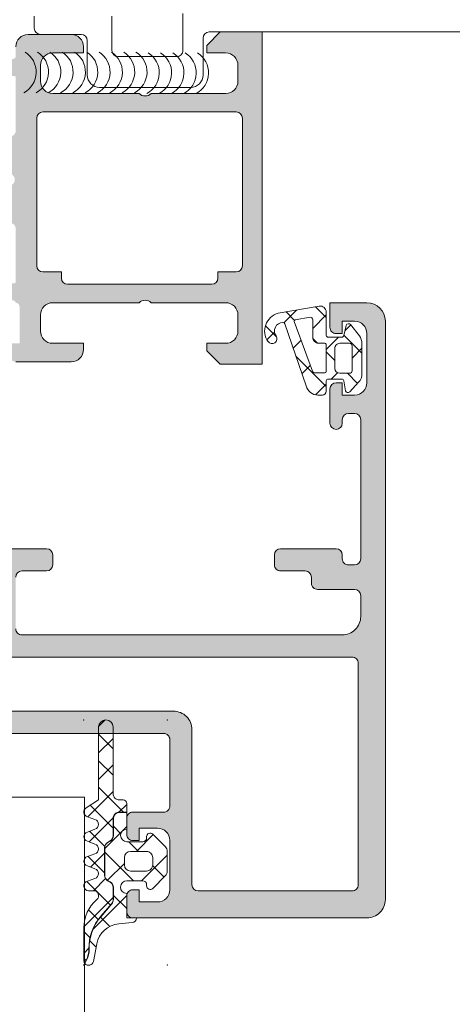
# Model space of a CAD drawing. Header units: millimetres. Extents: x 144573 to 336993, y 74252 to 247042.
# Tile 91 of 256: x 146789 to 146824, y 190583 to 190663. Entities that reach past the tile are written whole.
import ezdxf

# ---------------------------------------------------------------- set-up
doc = ezdxf.new("R2010")
doc.units = ezdxf.units.MM
doc.layers.add('FASÁDA DETAILNÍ', color=255, linetype='Continuous', lineweight=0)

msp = doc.modelspace()

# ---------------------------------------------------------------- hatches: boundary and pattern name
at = {"layer": 'FASÁDA DETAILNÍ'}
h = msp.add_hatch(color=256, dxfattribs=at)
edge = h.paths.add_edge_path()
edge.add_arc((146788.5419464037, 190658.069042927), 0.1199999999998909, 0, 90.00000000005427)
edge.add_line((146788.5419464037, 190658.189042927), (146785.7819484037, 190658.189042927))
edge.add_arc((146785.7819484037, 190658.489042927), 0.2999999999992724, 179.9999999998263, 269.9999999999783, ccw=False)
edge.add_line((146785.4819484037, 190658.489042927), (146785.4819484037, 190659.4690172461))
edge.add_arc((146785.7819484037, 190659.4690172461), 0.3000000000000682, 90.00000000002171, 180.0000000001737, ccw=False)
edge.add_line((146785.7819484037, 190659.7690172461), (146787.6619594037, 190659.7690172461))
edge.add_arc((146787.9295027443, 190659.8478843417), 0.2789255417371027, 196.4245945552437, 271.1628700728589)
edge.add_line((146787.9351634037, 190659.5690162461), (146788.3887574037, 190659.5690162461))
edge.add_arc((146788.3944258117, 190659.8478536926), 0.2788950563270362, 268.8354106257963, 343.5801235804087)
edge.add_line((146788.6619464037, 190659.7690172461), (146788.6619464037, 190660.5691919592))
edge.add_arc((146789.6619464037, 190660.5691919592), 0.9999999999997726, 90.00000000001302, 180, ccw=False)
edge.add_line((146789.6619464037, 190661.5691919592), (146793.1619537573, 190661.5691919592))
edge.add_arc((146793.1619339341, 190660.569172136), 1.000019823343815, 0.0011357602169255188, 89.99886423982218, ccw=False)
edge.add_line((146794.1619537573, 190660.5691919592), (146794.1619537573, 190660.0691919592))
edge.add_line((146794.1619537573, 190660.0691919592), (146791.6619537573, 190660.0691919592))
edge.add_arc((146791.6619991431, 190659.0691465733), 1.0000453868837, 90.00260029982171, 179.9973997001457)
edge.add_line((146790.6619537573, 190659.0691919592), (146790.6619537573, 190657.7691736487))
edge.add_arc((146791.6620062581, 190657.7692261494), 1.000052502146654, 180.003007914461, 269.9969920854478)
edge.add_line((146791.6619537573, 190656.7691736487), (146798.6619537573, 190656.7691736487))
edge.add_arc((146799.1619537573, 190657.2942954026), 0.7250881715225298, 226.4038161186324, 313.5961838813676)
edge.add_line((146799.6619537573, 190656.7691736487), (146805.696041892, 190656.7691736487))
edge.add_arc((146805.6959893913, 190657.7692261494), 1.000052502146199, 270.0030079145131, 359.9969920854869)
edge.add_line((146806.696041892, 190657.7691736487), (146806.696041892, 190659.0691919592))
edge.add_arc((146805.6959965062, 190659.0691465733), 1.000045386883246, 0.002600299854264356, 89.9973997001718)
edge.add_line((146805.696041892, 190660.0691919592), (146804.1619537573, 190660.0691919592))
edge.add_line((146804.1619537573, 190660.0691919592), (146804.1619537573, 190660.6691980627))
edge.add_line((146804.1619537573, 190660.6691980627), (146805.2619598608, 190661.7691736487))
edge.add_line((146805.2619598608, 190661.7691736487), (146808.6619537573, 190661.7691736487))
edge.add_line((146808.6619537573, 190661.7691736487), (146808.6619537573, 190634.7692728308))
edge.add_line((146808.6619537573, 190634.7692728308), (146805.2619598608, 190634.7692728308))
edge.add_line((146805.2619598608, 190634.7692728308), (146804.1619537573, 190635.8692484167))
edge.add_line((146804.1619537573, 190635.8692484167), (146804.1619537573, 190636.4692545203))
edge.add_line((146804.1619537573, 190636.4692545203), (146805.696041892, 190636.4692545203))
edge.add_arc((146805.6959965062, 190637.4692999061), 1.000045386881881, 270.0026002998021, 359.9973997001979)
edge.add_line((146806.696041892, 190637.4692545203), (146806.696041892, 190638.7692728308))
edge.add_arc((146805.6959893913, 190638.76922033), 1.000052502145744, 0.003007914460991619, 89.99699208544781)
edge.add_line((146805.696041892, 190639.7692728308), (146799.6619537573, 190639.7692728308))
edge.add_arc((146799.1619537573, 190639.2441510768), 0.7250881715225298, 46.40381611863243, 133.5961838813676)
edge.add_line((146798.6619537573, 190639.7692728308), (146791.6619537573, 190639.7692728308))
edge.add_arc((146791.6620062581, 190638.76922033), 1.000052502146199, 90.00300791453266, 179.9969920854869)
edge.add_line((146790.6619537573, 190638.7692728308), (146790.6619537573, 190637.4692545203))
edge.add_arc((146791.6619991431, 190637.4692999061), 1.000045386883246, 180.0026002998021, 269.9973997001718)
edge.add_line((146791.6619537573, 190636.4692545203), (146794.1619537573, 190636.4692545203))
edge.add_line((146794.1619537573, 190636.4692545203), (146794.1619537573, 190635.9692545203))
edge.add_arc((146793.1619339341, 190635.9692743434), 1.000019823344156, 270.00113576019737, 359.99886423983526, ccw=False)
edge.add_line((146793.1619537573, 190634.9692545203), (146788.6619537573, 190634.9692545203))
edge.add_arc((146788.6619434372, 190635.4692442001), 0.4999896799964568, 179.9988173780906, 270.0011826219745, ccw=False)
edge.add_line((146788.1619537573, 190635.4692545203), (146788.1619537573, 190636.4692545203))
edge.add_line((146788.1619537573, 190636.4692545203), (146788.961956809, 190636.4692545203))
edge.add_line((146788.961956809, 190636.4692545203), (146788.961956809, 190639.469269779))
edge.add_arc((146788.6619490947, 190639.46927247), 0.3000077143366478, 359.9994860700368, 450.0005139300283)
edge.add_arc((146788.3944258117, 190639.6904437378), 0.2788950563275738, 16.41987641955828, 91.16458937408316)
edge.add_line((146788.3887574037, 190639.9692811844), (146787.9351634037, 190639.9692811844))
edge.add_arc((146787.9295027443, 190639.6904130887), 0.2789255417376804, 88.83712992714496, 163.5754054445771)
edge.add_line((146787.6619594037, 190639.7692801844), (146785.7819484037, 190639.7692801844))
edge.add_arc((146785.7819484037, 190640.0692801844), 0.3000000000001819, 180, 269.9999999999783, ccw=False)
edge.add_line((146785.4819484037, 190640.0692801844), (146785.4819484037, 190641.0492545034))
edge.add_arc((146785.7819484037, 190641.0492545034), 0.3000000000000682, 90.00000000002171, 180.0000000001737, ccw=False)
edge.add_line((146785.7819484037, 190641.3492545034), (146788.5419464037, 190641.3492545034))
edge.add_arc((146788.5419464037, 190641.4692545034), 0.1199999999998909, 269.9999999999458, 360)
edge.add_line((146788.6619464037, 190641.4692545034), (146788.6619464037, 190645.7692801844))
edge.add_arc((146788.1619464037, 190645.7692801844), 0.4999999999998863, 0, 89.99999999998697)
edge.add_line((146788.1619464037, 190646.2692801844), (146787.4619464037, 190646.2692801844))
edge.add_line((146787.4619464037, 190646.2692801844), (146785.0691260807, 190644.8877847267))
edge.add_arc((146785.0000661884, 190645.007399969), 0.1381197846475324, 172.2975625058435, 300.00000000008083, ccw=False)
edge.add_arc((146789.8414174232, 190644.559781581), 4.999999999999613, 108.70940074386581, 174.6507719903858, ccw=False)
edge.add_arc((146788.0771912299, 190649.7691487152), 0.5000000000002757, 288.7094007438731, 431.2905992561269)
edge.add_arc((146789.8414174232, 190654.9785158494), 4.99999999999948, 185.3492280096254, 251.2905992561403, ccw=False)
edge.add_arc((146785.0000661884, 190654.5308974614), 0.1381197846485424, 59.9999999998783, 187.7024374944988, ccw=False)
edge.add_line((146785.0691260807, 190654.6505127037), (146787.4619464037, 190653.2690172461))
edge.add_line((146787.4619464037, 190653.2690172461), (146788.1619464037, 190653.2690172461))
edge.add_arc((146788.1619464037, 190653.7690172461), 0.5, 270.0000000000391, 360.0000000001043)
edge.add_line((146788.6619464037, 190653.7690172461), (146788.6619464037, 190658.069042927))
edge = h.paths.add_edge_path(flags=16)
edge.add_arc((146806.5619476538, 190642.7692652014), 0.5, 270, 360)
edge.add_line((146807.0619476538, 190642.7692652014), (146807.0619476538, 190654.7691736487))
edge.add_arc((146806.5619476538, 190654.7691736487), 0.5, 0, 90)
edge.add_line((146806.5619476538, 190655.2691736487), (146790.8619659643, 190655.2691736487))
edge.add_arc((146790.8619659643, 190654.7691736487), 0.5, 90, 180)
edge.add_line((146790.3619659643, 190654.7691736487), (146790.3619659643, 190642.7692652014))
edge.add_arc((146790.8619659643, 190642.7692652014), 0.5, 180, 270)
edge.add_line((146790.8619659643, 190642.2692652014), (146792.3619659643, 190642.2692652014))
edge.add_line((146792.3619659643, 190642.2692652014), (146792.3619659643, 190641.7692652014))
edge.add_arc((146792.8619659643, 190641.7692652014), 0.5, 180, 270)
edge.add_line((146792.8619659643, 190641.2692652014), (146804.5619476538, 190641.2692652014))
edge.add_arc((146804.5619476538, 190641.7692652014), 0.5, 270, 360)
edge.add_line((146805.0619476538, 190641.7692652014), (146805.0619476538, 190642.2692652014))
edge.add_line((146805.0619476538, 190642.2692652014), (146806.5619476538, 190642.2692652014))
h = msp.add_hatch(color=256, dxfattribs=at)
edge = h.paths.add_edge_path(flags=16)
edge.add_ellipse((146815.9619397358, 190610.4692248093), major_axis=(-0.4999740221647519, 0), ratio=1, start_angle=179.9970229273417, end_angle=270.0029770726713, ccw=False)
edge.add_line((146816.4619137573, 190610.4691988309), (146816.4619137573, 190592.4691988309))
edge.add_ellipse((146815.9619397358, 190592.4691728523), major_axis=(-0.4999740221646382, 0), ratio=1, start_angle=89.99702292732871, end_angle=180.0029770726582, ccw=False)
edge.add_line((146815.9619137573, 190591.9691988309), (146803.4619137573, 190591.9691988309))
edge.add_ellipse((146803.4619355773, 190592.4692206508), major_axis=(-0.5000218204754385, 0), ratio=1, start_angle=0.0025002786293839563, end_angle=89.99749972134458, ccw=False)
edge.add_line((146802.9619137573, 190592.4691988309), (146802.9619137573, 190605.0722498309))
edge.add_ellipse((146801.4619148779, 190605.0722509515), major_axis=(-1.499998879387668, 0), ratio=1, start_angle=179.9999571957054, end_angle=270.0000428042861)
edge.add_line((146801.4619137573, 190606.5722498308), (146788.4619257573, 190606.5722498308))
edge.add_ellipse((146788.4619253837, 190607.0722494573), major_axis=(-0.49999962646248, 0), ratio=1, start_angle=-4.280429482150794e-05, end_angle=90.00004280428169, ccw=False)
edge.add_line((146787.9619257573, 190607.0722498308), (146787.9619257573, 190610.4691988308))
edge.add_ellipse((146788.4619253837, 190610.4691992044), major_axis=(-0.4999996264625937, 0), ratio=1, start_angle=-90.00004280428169, end_angle=4.28042947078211e-05, ccw=False)
edge.add_line((146788.4619257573, 190610.9691988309), (146815.9619137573, 190610.9691988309))
edge = h.paths.add_edge_path()
edge.add_line((146817.1619257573, 190639.7691938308), (146814.1619257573, 190639.7691938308))
edge.add_line((146814.1619257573, 190639.7691938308), (146814.1619257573, 190637.7691938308))
edge.add_arc((146814.6618997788, 190637.7691678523), 0.4999740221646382, 179.9970229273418, 270.0029770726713)
edge.add_line((146814.6619257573, 190637.2691938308), (146815.1619257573, 190637.2691938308))
edge.add_line((146815.1619257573, 190637.2691938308), (146815.1619257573, 190638.2691938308))
edge.add_line((146815.1619257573, 190638.2691938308), (146816.1619257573, 190638.2691938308))
edge.add_arc((146816.1618616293, 190637.2691297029), 1.000064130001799, 0.003674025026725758, 89.99632597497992, ccw=False)
edge.add_line((146817.1619257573, 190637.2691938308), (146817.1619257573, 190633.2691938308))
edge.add_arc((146816.1618957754, 190633.2692238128), 1.000029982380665, 270.00171778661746, 359.9982822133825, ccw=False)
edge.add_line((146816.1619257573, 190632.2691938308), (146815.1619257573, 190632.2691938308))
edge.add_line((146815.1619257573, 190632.2691938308), (146815.1619257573, 190633.2691938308))
edge.add_line((146815.1619257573, 190633.2691938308), (146814.6619257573, 190633.2691938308))
edge.add_arc((146814.6619313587, 190632.7691882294), 0.5000056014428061, 90.00064186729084, 179.9993581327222)
edge.add_line((146814.1619257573, 190632.7691938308), (146814.1619257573, 190629.9691908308))
edge.add_arc((146814.6619257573, 190629.9691908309), 0.5, 180, 360)
edge.add_line((146815.1619257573, 190629.9691908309), (146815.1619257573, 190630.2691938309))
edge.add_arc((146815.6619364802, 190630.2691831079), 0.5000107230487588, 90.00122873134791, 179.9987712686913, ccw=False)
edge.add_line((146815.6619257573, 190630.7691938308), (146816.1619257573, 190630.7691938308))
edge.add_arc((146816.1618578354, 190630.269125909), 0.500067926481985, 0.007782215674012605, 89.9922177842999, ccw=False)
edge.add_line((146816.6619257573, 190630.2691938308), (146816.6619257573, 190618.9691988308))
edge.add_arc((146816.1619039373, 190618.9692206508), 0.5000218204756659, 270.0025002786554, 359.9974997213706, ccw=False)
edge.add_line((146816.1619257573, 190618.4691988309), (146815.6619257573, 190618.4691988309))
edge.add_arc((146815.6618630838, 190618.9691361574), 0.4999373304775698, 179.992817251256, 270.00718274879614, ccw=False)
edge.add_line((146815.1619257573, 190618.9691988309), (146815.1619257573, 190619.2692018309))
edge.add_arc((146814.6618629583, 190619.2691390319), 0.5000628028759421, 0.00719532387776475, 89.9928046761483)
edge.add_line((146814.6619257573, 190619.7692018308), (146810.1619257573, 190619.7692018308))
edge.add_arc((146810.1619313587, 190619.2691962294), 0.5000056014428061, 90.00064186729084, 179.9993581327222)
edge.add_line((146809.6619257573, 190619.2692018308), (146809.6619257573, 190618.4691988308))
edge.add_arc((146810.1618997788, 190618.4691728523), 0.4999740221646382, 179.9970229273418, 270.0029770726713)
edge.add_line((146810.1619257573, 190617.9691988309), (146812.1619257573, 190617.9691988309))
edge.add_arc((146812.1618578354, 190617.469130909), 0.500067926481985, 0.007782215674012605, 89.9922177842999, ccw=False)
edge.add_line((146812.6619257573, 190617.4691988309), (146812.6619257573, 190616.9691988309))
edge.add_arc((146813.1618630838, 190616.9691361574), 0.499937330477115, 179.992817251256, 270.0071827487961)
edge.add_line((146813.1619257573, 190616.4691988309), (146816.1619257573, 190616.4691988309))
edge.add_arc((146816.1618706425, 190615.9691437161), 0.500055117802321, 0.006314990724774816, 89.99368500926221, ccw=False)
edge.add_line((146816.6619257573, 190615.9691988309), (146816.6619257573, 190614.2692018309))
edge.add_arc((146815.161957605, 190614.2691699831), 1.499968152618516, -90.0012165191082, 0.0012165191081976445, ccw=False)
edge.add_line((146815.1619257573, 190612.7692018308), (146789.1619257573, 190612.7692018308))
edge.add_arc((146789.1619048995, 190613.2691809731), 0.4999791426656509, 179.9976097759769, 270.0023902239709, ccw=False)
edge.add_line((146788.6619257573, 190613.2692018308), (146788.6619257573, 190617.4691988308))
edge.add_arc((146789.1619313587, 190617.4691932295), 0.5000056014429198, 90.00064186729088, 179.9993581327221, ccw=False)
edge.add_line((146789.1619257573, 190617.9691988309), (146791.1619257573, 190617.9691988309))
edge.add_arc((146791.1619039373, 190618.4692206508), 0.5000218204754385, 270.0025002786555, 359.9974997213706)
edge.add_line((146791.6619257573, 190618.4691988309), (146791.6619257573, 190619.2692018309))
edge.add_arc((146791.1618732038, 190619.2691492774), 0.5000525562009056, 0.006021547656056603, 89.99397845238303)
edge.add_line((146791.1619257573, 190619.7692018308), (146786.1619247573, 190619.7692018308))
edge.add_line((146786.1619247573, 190619.7692018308), (146785.4040357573, 190619.5518808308))
edge.add_arc((146785.3213444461, 190619.8402592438), 0.2999999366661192, 217.904814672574, 286.00002422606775, ccw=False)
edge.add_arc((146784.8479245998, 190619.4716486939), 0.3000001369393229, 37.90471808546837, 89.9999699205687)
edge.add_line((146784.8479247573, 190619.7716488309), (146782.7837777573, 190619.7716468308))
edge.add_arc((146782.7837772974, 190619.3716474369), 0.3999993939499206, 89.99993412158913, 201.9737695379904)
edge.add_line((146782.4128357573, 190619.2219748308), (146783.2291967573, 190617.1987458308))
edge.add_arc((146783.4146670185, 190617.2735824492), 0.1999993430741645, 201.9739078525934, 294.1410923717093)
edge.add_line((146783.4964637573, 190617.0910748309), (146785.8801487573, 190618.1593948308))
edge.add_arc((146785.9619454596, 190617.976886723), 0.1999997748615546, -0.8199006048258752, 114.14102546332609, ccw=False)
edge.add_line((146786.1619247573, 190617.9740248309), (146786.1619257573, 190606.6699448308))
edge.add_arc((146785.9705112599, 190606.6615131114), 0.1916001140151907, -91.0444500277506, 2.522221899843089, ccw=False)
edge.add_line((146785.9670187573, 190606.4699448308), (146785.5464347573, 190606.4699448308))
edge.add_line((146785.5464347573, 190606.4699448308), (146783.0808227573, 190607.9016798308))
edge.add_arc((146782.9300110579, 190607.6423428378), 0.2999997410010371, 59.82080388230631, 164.0000282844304)
edge.add_line((146782.6416327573, 190607.7250338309), (146782.2137617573, 190606.2328728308))
edge.add_line((146782.2137617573, 190606.2328728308), (146781.7153497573, 190605.3695978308))
edge.add_arc((146782.0617599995, 190605.1695978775), 0.4000000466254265, 150.000011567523, 269.9999652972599)
edge.add_line((146782.0617597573, 190604.7695978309), (146786.1696907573, 190604.7699448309))
edge.add_line((146786.1696907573, 190604.7699448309), (146800.6617477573, 190604.7722498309))
edge.add_arc((146800.6619258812, 190604.2722499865), 0.4999998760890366, -1.7834931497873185e-05, 90.02041150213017, ccw=False)
edge.add_line((146801.1619257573, 190604.2722498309), (146801.1619257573, 190598.8692078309))
edge.add_arc((146800.6619261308, 190598.8692074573), 0.4999996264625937, -90.00004280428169, 4.28042947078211e-05, ccw=False)
edge.add_line((146800.6619257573, 190598.3692078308), (146798.1619257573, 190598.3692078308))
edge.add_arc((146798.1619253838, 190597.8692082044), 0.49999962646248, 89.99995719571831, 180.0000428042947)
edge.add_line((146797.6619257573, 190597.8692078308), (146797.6619257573, 190596.5692048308))
edge.add_arc((146798.1619048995, 190596.5691839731), 0.4999791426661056, 179.997609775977, 270.0023902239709)
edge.add_line((146798.1619257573, 190596.0692048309), (146798.6619257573, 190596.0692048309))
edge.add_line((146798.6619257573, 190596.0692048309), (146798.6619257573, 190597.0692048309))
edge.add_line((146798.6619257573, 190597.0692048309), (146800.1619257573, 190597.0692048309))
edge.add_arc((146800.1618940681, 190596.0691731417), 1.000031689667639, 0.001815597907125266, 89.99818440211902, ccw=False)
edge.add_line((146801.1619257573, 190596.0692048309), (146801.1619257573, 190592.0692048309))
edge.add_arc((146800.1618565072, 190592.0692740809), 1.00006925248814, 270.00396746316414, 359.99603253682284, ccw=False)
edge.add_line((146800.1619257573, 190591.0692048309), (146798.6619257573, 190591.0692048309))
edge.add_line((146798.6619257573, 190591.0692048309), (146798.6619257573, 190592.0692048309))
edge.add_line((146798.6619257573, 190592.0692048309), (146798.1619257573, 190592.0692048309))
edge.add_arc((146798.1618997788, 190591.5692308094), 0.4999740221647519, 89.99702292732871, 180.0029770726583)
edge.add_line((146797.6619257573, 190591.5692048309), (146797.6619257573, 190590.2692018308))
edge.add_arc((146798.1619313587, 190590.2692074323), 0.5000056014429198, 180.0006418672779, 269.9993581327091)
edge.add_line((146798.1619257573, 190589.7692018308), (146817.1619257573, 190589.7692018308))
edge.add_arc((146817.1619550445, 190591.2691725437), 1.499970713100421, 269.99888129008, 360.0011187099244)
edge.add_line((146818.6619257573, 190591.2692018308), (146818.6619257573, 190638.2691938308))
edge.add_arc((146817.1618654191, 190638.2691334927), 1.500060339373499, 0.002304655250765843, 89.99769534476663)
h = msp.add_hatch(dxfattribs=at)
h.set_pattern_fill('ANSI37', color=256, scale=0.625, angle=-1.272221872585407e-14, style=0)
h.set_pattern_definition([(44.99999999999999, (146815.1619537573, 190637.2691738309), (-1.403165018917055, 1.403165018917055), []), (135, (146815.1619537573, 190637.2691738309), (-1.403165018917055, -1.403165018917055), [])])
edge = h.paths.add_edge_path(flags=16)
edge.add_ellipse((146813.2597406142, 190636.9669587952), major_axis=(-0.497789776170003, 0), ratio=1, start_angle=-0.2547220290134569, end_angle=90.19257972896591)
edge.add_line((146813.2614137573, 190636.4691718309), (146813.7619327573, 190636.4691718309))
edge.add_ellipse((146813.7619470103, 190636.3691880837), major_axis=(-0.09998374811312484, 0), ratio=1, start_angle=179.9912593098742, end_angle=270.00816772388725, ccw=False)
edge.add_line((146813.8619307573, 190636.3691728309), (146813.8619347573, 190634.1687428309))
edge.add_ellipse((146813.7619301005, 190634.1687454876), major_axis=(-0.100004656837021, 0), ratio=1, start_angle=90.00152216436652, end_angle=179.998477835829, ccw=False)
edge.add_line((146813.7619327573, 190634.0687408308), (146812.9499907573, 190634.0687408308))
edge.add_ellipse((146812.9499992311, 190634.268747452), major_axis=(-0.2000066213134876, 0), ratio=1, start_angle=15.688615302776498, end_angle=89.99757251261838, ccw=False)
edge.add_line((146812.7574437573, 190634.2146638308), (146811.2701187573, 190638.2328048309))
edge.add_ellipse((146811.3639002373, 190638.2675183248), major_axis=(-0.09999996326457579, 0), ratio=1, start_angle=-79.67771585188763, end_angle=20.31218281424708, ccw=False)
edge.add_line((146811.3459817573, 190638.3658998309), (146812.5554507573, 190638.5861828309))
edge.add_ellipse((146812.5619594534, 190638.3862924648), major_axis=(-0.1999963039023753, 0), ratio=1, start_angle=179.9989589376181, end_angle=271.86496785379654, ccw=False)
edge.add_line((146812.7619557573, 190638.3862888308), (146812.7619557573, 190636.9691718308))
edge = h.paths.add_edge_path(flags=16)
edge.add_ellipse((146815.7619445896, 190636.2691706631), major_axis=(-0.2000001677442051, 0), ratio=1, start_angle=179.9997615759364, end_angle=270.00023842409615, ccw=False)
edge.add_line((146815.9619447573, 190636.2691698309), (146815.9619407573, 190634.2347128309))
edge.add_ellipse((146815.7619454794, 190634.2347081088), major_axis=(-0.19999527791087, 0), ratio=1, start_angle=89.99950663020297, end_angle=180.0013528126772, ccw=False)
edge.add_line((146815.7619437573, 190634.0347128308), (146814.9619337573, 190634.0347128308))
edge.add_ellipse((146814.9619425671, 190634.4347236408), major_axis=(-0.4000108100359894, 0), ratio=1, start_angle=0.001978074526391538, end_angle=89.99873812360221, ccw=False)
edge.add_line((146814.5619317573, 190634.4347098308), (146814.5619317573, 190636.0691728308))
edge.add_ellipse((146814.9619266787, 190636.0691759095), major_axis=(-0.3999949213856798, 0), ratio=1, start_angle=-90.00101395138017, end_angle=0.00044099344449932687, ccw=False)
edge.add_line((146814.9619337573, 190636.4691708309), (146815.7619437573, 190636.4691708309))
edge = h.paths.add_edge_path()
edge.add_arc((146815.6853926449, 190637.8691627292), 0.2000083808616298, 40.00231578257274, 164.9984805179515)
edge.add_line((146815.4922007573, 190637.9209338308), (146815.3016667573, 190637.1174088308))
edge.add_arc((146815.1084731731, 190637.1691852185), 0.200011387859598, 270.0027455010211, 344.9971436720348, ccw=False)
edge.add_line((146815.1084827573, 190636.9691738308), (146814.0119327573, 190636.9691738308))
edge.add_arc((146814.0119224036, 190637.1191614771), 0.1499876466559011, 179.9960448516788, 270.0039551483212, ccw=False)
edge.add_line((146813.8619347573, 190637.1191718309), (146813.8619427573, 190639.0020428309))
edge.add_arc((146813.3619428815, 190639.0020447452), 0.4999998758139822, 359.9997806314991, 459.9335722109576)
edge.add_line((146813.2756897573, 190639.4945488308), (146809.9559637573, 190638.9131598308))
edge.add_arc((146810.3620380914, 190637.4691743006), 1.499996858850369, 105.7069244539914, 215.0875539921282)
edge.add_arc((146809.4619352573, 190636.8368673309), 0.3999981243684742, 215.0880041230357, 395.0880041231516)
edge.add_arc((146810.3432349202, 190637.4713888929), 0.6860034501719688, 90.48435837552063, 216.1411855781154, ccw=False)
edge.add_arc((146810.3570550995, 190638.0082652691), 0.1503878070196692, 19.01615097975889, 97.49607826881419, ccw=False)
edge.add_line((146810.4992357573, 190638.0572668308), (146812.2269177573, 190633.0110408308))
edge.add_arc((146813.1930097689, 190633.2691619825), 0.9999801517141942, 194.958910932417, 270.0005723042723)
edge.add_line((146813.1930197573, 190632.2691818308), (146813.5619247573, 190632.2691698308))
edge.add_arc((146813.5619040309, 190632.569189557), 0.3000197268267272, 270.0039581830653, 359.9968057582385)
edge.add_line((146813.8619237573, 190632.5691728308), (146813.8619237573, 190633.4191878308))
edge.add_arc((146814.0119078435, 190633.4192007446), 0.1499840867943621, 89.99506678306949, 180.0049332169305, ccw=False)
edge.add_line((146814.0119207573, 190633.5691848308), (146815.1084827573, 190633.5691738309))
edge.add_arc((146815.1084736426, 190633.369159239), 0.20001459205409, 15.00237433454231, 89.9973890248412, ccw=False)
edge.add_line((146815.3016707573, 190633.4209348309), (146815.4307647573, 190632.6175628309))
edge.add_arc((146815.6239406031, 190632.6692872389), 0.1999808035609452, 194.9897870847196, 315.0074444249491)
edge.add_line((146815.7653667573, 190632.5278978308), (146816.4918857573, 190633.3037678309))
edge.add_arc((146815.7619441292, 190633.9872782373), 1.000000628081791, 316.8814623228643, 360.0000340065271)
edge.add_line((146816.7619447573, 190633.9872788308), (146816.7619447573, 190636.4659118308))
edge.add_arc((146815.7619418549, 190636.4659107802), 1.000002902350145, 6.019665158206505e-05, 37.82779308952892)
edge.add_line((146816.5518017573, 190637.0792028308), (146815.8386027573, 190637.9977318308))
h = msp.add_hatch(dxfattribs=at)
h.set_pattern_fill('ANSI37', color=256, scale=0.48, angle=90, style=0)
h.set_pattern_definition([(135, (147661.4800355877, 196355.2586091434), (-1.077630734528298, -1.077630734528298), []), (225, (147661.4800355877, 196355.2586091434), (1.077630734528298, -1.077630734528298), [])])
edge = h.paths.add_edge_path()
edge.add_line((146795.0785372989, 190596.9833602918), (146794.4714797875, 190596.7561013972))
edge.add_arc((146794.5719549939, 190596.3792652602), 0.3900009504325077, 104.9293687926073, 255.070631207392)
edge.add_line((146794.4714797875, 190596.002429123), (146795.0785372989, 190595.7751702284))
edge.add_arc((146794.971953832, 190595.3792652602), 0.4100009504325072, 285.0676336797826, 434.9323663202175, ccw=False)
edge.add_line((146795.0785372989, 190594.9833602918), (146794.4714797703, 190594.7561013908))
edge.add_arc((146794.5719534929, 190594.3792652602), 0.390000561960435, 104.9291583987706, 255.0708416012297)
edge.add_line((146794.4714797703, 190594.0024291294), (146795.078537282, 190593.7751702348))
edge.add_arc((146794.971955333, 190593.3792652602), 0.4100005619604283, 285.06742474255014, 434.9325713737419, ccw=False)
edge.add_line((146795.0785372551, 190592.9833602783), (146794.471479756, 190592.7561052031))
edge.add_arc((146794.5719669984, 190592.3792225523), 0.3900489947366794, 104.9293168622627, 269.9999999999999)
edge.add_line((146794.5719669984, 190591.9891735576), (146794.971956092, 190591.9891735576))
edge.add_arc((146794.971956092, 190591.579172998), 0.4100005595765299, 310.3199356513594, 449.99999999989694, ccw=False)
edge.add_arc((146797.171925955, 190588.9868867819), 2.989972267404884, 130.3199378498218, 180.0013304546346)
edge.add_line((146794.1819536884, 190588.9868173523), (146794.1819540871, 190586.3150257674))
edge.add_arc((146794.5719540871, 190586.3144681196), 0.3900003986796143, 179.9180747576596, 215.6405699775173)
edge.add_line((146794.2550052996, 190586.0872154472), (146794.3846570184, 190586.345506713))
edge.add_arc((146792.606142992, 190587.2382484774), 1.990000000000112, 333.345208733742, 360.6188691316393)
edge.add_arc((146798.6095255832, 190587.3030953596), 4.013732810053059, 139.3588191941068, 180.618869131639, ccw=False)
edge.add_line((146795.5638915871, 190589.9173188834), (146796.4447584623, 190590.9435502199))
edge.add_arc((146796.0760305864, 190591.260048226), 0.4859333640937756, 319.3588191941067, 359.9999999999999)
edge.add_line((146796.5619639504, 190591.260048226), (146796.5619639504, 190592.2576456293))
edge.add_arc((146796.0719639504, 190592.2576456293), 0.4900000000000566, 360.0000000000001, 420.0000000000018)
edge.add_line((146796.3169639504, 190592.6819980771), (146796.1169639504, 190592.797468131))
edge.add_arc((146796.3719639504, 190593.2391410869), 0.5099999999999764, 179.9999999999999, 240.00000000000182, ccw=False)
edge.add_line((146795.8619639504, 190593.2391410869), (146795.8619639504, 190595.4761509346))
edge.add_arc((146796.3719639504, 190595.4761509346), 0.5100000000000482, 120.00000000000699, 179.9999999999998, ccw=False)
edge.add_line((146796.1169639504, 190595.9178238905), (146796.3169639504, 190596.0332939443))
edge.add_arc((146796.0719639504, 190596.4576463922), 0.4899999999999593, 300.000000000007, 359.9999999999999)
edge.add_line((146796.5619639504, 190596.4576463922), (146796.5619639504, 190597.8576441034))
edge.add_arc((146797.0719639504, 190597.8576441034), 0.509999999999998, 89.99999999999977, 180, ccw=False)
edge.add_line((146797.0719639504, 190598.3676441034), (146797.6619642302, 190598.3676441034))
edge.add_line((146797.6619642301, 190598.3676441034), (146797.6619632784, 190599.079265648))
edge.add_arc((146797.3719632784, 190599.0792652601), 0.2900000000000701, 360.0000766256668, 450.0000000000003)
edge.add_line((146797.3719632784, 190599.3692652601), (146797.0719781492, 190599.3692652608))
edge.add_arc((146797.0717966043, 190599.8790872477), 0.5098220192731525, 179.975713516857, 270.02040272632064, ccw=False)
edge.add_line((146796.5619746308, 190599.8793033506), (146796.5619441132, 190605.2792663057))
edge.add_arc((146795.9719456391, 190605.2792629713), 0.5899984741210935, 360.0003238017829, 540.0000000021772)
edge.add_line((146795.381947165, 190605.2792629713), (146795.381947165, 190599.3738547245))
edge.add_line((146795.381947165, 190599.3738547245), (146794.3771928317, 190598.717151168))
edge.add_arc((146794.5719534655, 190598.3792634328), 0.3899997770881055, 119.9594211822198, 255.0702409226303)
edge.add_line((146794.4714759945, 190598.0024291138), (146795.0785372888, 190597.7751702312))
edge.add_arc((146794.971953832, 190597.3792652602), 0.4100009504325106, 285.0676336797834, 434.93236777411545, ccw=False)
h = msp.add_hatch(dxfattribs=at)
h.set_pattern_fill('ANSI37', color=256, scale=0.625, angle=90, style=0)
h.set_pattern_definition([(135, (147661.4800355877, 196355.2586091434), (-1.403165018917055, -1.403165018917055), []), (225, (147661.4800355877, 196355.2586091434), (1.403165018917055, -1.403165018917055), [])])
edge = h.paths.add_edge_path()
edge.add_arc((146799.5719471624, 190596.3791257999), 0.2900050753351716, 404.9975633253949, 539.9994892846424)
edge.add_line((146799.2819420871, 190596.379128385), (146799.2819420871, 190596.2791341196))
edge.add_arc((146798.9719420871, 190596.2791341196), 0.3099999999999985, 269.9999999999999, 360.0000000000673, ccw=False)
edge.add_line((146798.9719420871, 190595.9691341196), (146797.6719660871, 190595.9691341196))
edge.add_arc((146797.6719660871, 190596.4791341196), 0.5100000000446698, 91.12352014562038, 270.00000000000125, ccw=False)
edge.add_line((146797.6619660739, 190596.9890360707), (146797.6619642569, 190598.3476441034))
edge.add_line((146797.6619642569, 190598.3476441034), (146797.0719639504, 190598.3476441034))
edge.add_arc((146797.0719639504, 190597.8576441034), 0.4900000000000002, 90.00000000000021, 180)
edge.add_line((146796.5819639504, 190597.8576441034), (146796.5819639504, 190596.4576463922))
edge.add_arc((146796.0719639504, 190596.4576463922), 0.5099999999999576, 300.00000000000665, 360.0000000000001, ccw=False)
edge.add_line((146796.3269639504, 190596.0159734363), (146796.1269639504, 190595.9005033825))
edge.add_arc((146796.3719639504, 190595.4761509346), 0.4900000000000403, 120.0000000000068, 180.0000000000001)
edge.add_line((146795.8819639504, 190595.4761509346), (146795.8819639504, 190593.2391410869))
edge.add_arc((146796.3719639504, 190593.2391410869), 0.4899999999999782, 180.0000000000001, 240.0000000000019)
edge.add_line((146796.1269639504, 190592.8147886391), (146796.3269639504, 190592.6993185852))
edge.add_arc((146796.0719639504, 190592.2576456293), 0.5100000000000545, 359.99999999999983, 420.00000000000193, ccw=False)
edge.add_line((146796.5819639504, 190592.2576456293), (146796.5819639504, 190591.260048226))
edge.add_arc((146796.0760305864, 190591.260048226), 0.5059333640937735, 319.3588191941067, 359.99999999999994, ccw=False)
edge.add_line((146796.4599345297, 190590.9305238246), (146795.5790676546, 190589.904292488))
edge.add_arc((146798.6095255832, 190587.3030953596), 3.993732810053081, 139.3588191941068, 180.618869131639)
edge.add_arc((146792.606142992, 190587.2382484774), 2.010000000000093, 333.3452087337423, 360.6188691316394, ccw=False)
edge.add_line((146794.4025315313, 190586.336534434), (146794.2684903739, 190586.0694985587))
edge.add_arc((146794.5719540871, 190586.3144681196), 0.3900003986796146, 218.9120293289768, 348.9894375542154)
edge.add_line((146794.954775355, 190586.2399819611), (146795.2343769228, 190587.6780727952))
edge.add_arc((146797.2074308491, 190587.2944607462), 2.010000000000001, 94.99524938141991, 168.9975035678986, ccw=False)
edge.add_line((146797.0324138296, 190589.2968266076), (146798.1053736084, 190589.3906087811))
edge.add_arc((146798.0719523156, 190589.7791758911), 0.3900017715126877, 274.9160046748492, 358.5301263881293)
edge.add_line((146798.4618257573, 190589.7691718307), (146797.6619547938, 190589.7691718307))
edge.add_line((146797.6619547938, 190589.7691718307), (146797.6619660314, 190591.7692511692))
edge.add_arc((146797.6719660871, 190592.2791531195), 0.5100000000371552, 90, 268.87647509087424, ccw=False)
edge.add_line((146797.6719660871, 190592.7891531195), (146798.9719420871, 190592.7891531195))
edge.add_arc((146798.9719420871, 190592.4791531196), 0.3100000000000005, 359.99999999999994, 450, ccw=False)
edge.add_line((146799.2819420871, 190592.4791531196), (146799.2819420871, 190592.3791281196))
edge.add_arc((146799.5719574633, 190592.3791563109), 0.2900153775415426, 180.0055695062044, 314.9966855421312)
edge.add_line((146799.77701744, 190592.1740726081), (146800.818314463, 190593.2146370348))
edge.add_arc((146800.4719540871, 190593.5612412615), 0.4900000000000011, 314.9798378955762, 359.9999999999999)
edge.add_line((146800.9619540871, 190593.5612412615), (146800.9619540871, 190595.1972897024))
edge.add_arc((146800.4719540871, 190595.1972897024), 0.4899999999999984, 360.0000000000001, 405.0276992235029)
edge.add_line((146800.8182688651, 190595.543939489), (146799.7770204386, 190596.5841816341))
edge = h.paths.add_edge_path()
edge.add_arc((146797.971932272, 190594.6791569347), 0.4999901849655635, 89.99999999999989, 179.9999999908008, ccw=False)
edge.add_line((146797.971932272, 190595.1791471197), (146799.2719420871, 190595.1791471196))
edge.add_arc((146799.2719607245, 190594.679165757), 0.4999813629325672, -0.0021357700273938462, 90.0021357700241, ccw=False)
edge.add_line((146799.7719420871, 190594.6791471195), (146799.7719420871, 190594.0791401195))
edge.add_arc((146799.2719607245, 190594.0791214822), 0.4999813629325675, 269.997864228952, 360.002135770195, ccw=False)
edge.add_line((146799.2719420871, 190593.5791401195), (146797.971932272, 190593.5791401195))
edge.add_arc((146797.971932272, 190594.0791303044), 0.4999901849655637, 180, 270, ccw=False)
edge.add_line((146797.471942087, 190594.0791303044), (146797.471942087, 190594.6791569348))

# ---------------------------------------------------------------- linework, layer by layer
for points in [[(146923.3980943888, 190679.7690741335), (146923.3980943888, 190662.2691736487, -0.414213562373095), (146922.8980943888, 190661.7691736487), (146804.3619537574, 190661.7691736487, 0.414213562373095), (146803.8619537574, 190661.2691736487), (146803.8619537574, 190658.2691736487, -0.414213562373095), (146802.8619537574, 190657.2691736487), (146795.4619537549, 190657.2691736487, -0.4142135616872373), (146794.4619537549, 190658.2691736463), (146794.4619537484, 190661.0691736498, 0.4142135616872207), (146793.9619537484, 190661.5691736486), (146790.6619537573, 190661.5691736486, -0.414213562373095), (146790.1619537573, 190662.0691736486), (146790.1619537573, 190663.0691736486, -0.414213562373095)], [(146796.4619557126, 190663.0691736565), (146796.4619557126, 190660.2691735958, 0.4142135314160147), (146796.9619557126, 190659.7691736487), (146801.7280048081, 190659.7691736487, 0.4142135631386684), (146802.2280048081, 190660.26917365), (146802.2280048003, 190663.2691736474, -0.4142135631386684)], [(146788.6619464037, 190660.5691919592, -0.414213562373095), (146789.6619464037, 190661.5691919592), (146793.1619537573, 190661.5691919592, -0.4142019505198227), (146794.1619537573, 190660.5691919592), (146794.1619537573, 190660.0691919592), (146791.6619537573, 190660.0691919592, 0.4141869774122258), (146790.6619537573, 190659.0691919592), (146790.6619537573, 190657.7691736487, 0.4141828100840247), (146791.6619537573, 190656.7691736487), (146798.6619537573, 190656.7691736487, 0.3999328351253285), (146799.6619537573, 190656.7691736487), (146805.696041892, 190656.7691736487, 0.4141828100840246), (146806.696041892, 190657.7691736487), (146806.696041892, 190659.0691919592, 0.4141869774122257), (146805.696041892, 190660.0691919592), (146804.1619537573, 190660.0691919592), (146804.1619537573, 190660.6691980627), (146805.2619598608, 190661.7691736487), (146808.6619537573, 190661.7691736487), (146808.6619537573, 190634.7692728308), (146805.2619598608, 190634.7692728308), (146804.1619537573, 190635.8692484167), (146804.1619537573, 190636.4692545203), (146805.696041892, 190636.4692545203, 0.4141869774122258), (146806.696041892, 190637.4692545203), (146806.696041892, 190638.7692728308, 0.4141828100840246), (146805.696041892, 190639.7692728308), (146799.6619537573, 190639.7692728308, 0.3999328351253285), (146798.6619537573, 190639.7692728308), (146791.6619537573, 190639.7692728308, 0.4141828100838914), (146790.6619537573, 190638.7692728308), (146790.6619537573, 190637.4692545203, 0.4141869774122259), (146791.6619537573, 190636.4692545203), (146794.1619537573, 190636.4692545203), (146794.1619537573, 190635.9692545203, -0.4142019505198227), (146793.1619537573, 190634.9692545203), (146788.6619537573, 190634.9692545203, -0.414225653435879)], [(146786.1696907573, 190604.7699448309), (146800.6617477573, 190604.7722498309), (146800.6617477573, 190604.7722498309, -0.414318), (146801.1619257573, 190604.2722498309), (146801.1619257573, 190598.8692078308), (146801.1619257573, 190598.8692078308, -0.414214), (146800.6619257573, 190598.3692078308), (146798.1619257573, 190598.3692078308), (146798.1619257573, 190598.3692078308, 0.414214), (146797.6619257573, 190597.8692078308), (146797.6619257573, 190596.5692048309), (146797.6619257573, 190596.5692048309, 0.414238), (146798.1619257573, 190596.0692048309), (146798.6619257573, 190596.0692048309), (146798.6619257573, 190597.0692048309), (146800.1619257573, 190597.0692048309), (146800.1619257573, 190597.0692048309, -0.414195), (146801.1619257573, 190596.0692048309), (146801.1619257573, 190592.0692048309), (146801.1619257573, 190592.0692048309, -0.414173), (146800.1619257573, 190591.0692048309), (146798.6619257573, 190591.0692048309), (146798.6619257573, 190592.0692048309), (146798.1619257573, 190592.0692048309), (146798.1619257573, 190592.0692048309, 0.414244), (146797.6619257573, 190591.5692048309), (146797.6619257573, 190590.2692018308), (146797.6619257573, 190590.2692018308, 0.414207), (146798.1619257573, 190589.7692018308), (146817.1619257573, 190589.7692018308), (146817.1619257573, 190589.7692018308, 0.414225), (146818.6619257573, 190591.2692018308), (146818.6619257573, 190638.2691938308), (146818.6619257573, 190638.2691938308, 0.41419), (146817.1619257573, 190639.7691938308), (146817.1619257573, 190639.7691938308), (146814.1619257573, 190639.7691938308), (146814.1619257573, 190637.7691938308), (146814.1619257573, 190637.7691938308, 0.414244), (146814.6619257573, 190637.2691938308), (146815.1619257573, 190637.2691938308), (146815.1619257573, 190638.2691938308), (146816.1619257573, 190638.2691938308), (146816.1619257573, 190638.2691938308, -0.414176), (146817.1619257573, 190637.2691938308), (146817.1619257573, 190633.2691938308), (146817.1619257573, 190633.2691938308, -0.414196), (146816.1619257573, 190632.2691938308), (146815.1619257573, 190632.2691938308), (146815.1619257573, 190633.2691938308), (146814.6619257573, 190633.2691938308), (146814.6619257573, 190633.2691938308, 0.414207), (146814.1619257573, 190632.7691938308), (146814.1619257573, 190629.9691908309), (146814.1619257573, 190629.9691908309, 1), (146815.1619257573, 190629.9691908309), (146815.1619257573, 190630.2691938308), (146815.1619257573, 190630.2691938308, -0.414201), (146815.6619257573, 190630.7691938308), (146816.1619257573, 190630.7691938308), (146816.1619257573, 190630.7691938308, -0.414134), (146816.6619257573, 190630.2691938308), (146816.6619257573, 190618.9691988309), (146816.6619257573, 190618.9691988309, -0.414188), (146816.1619257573, 190618.4691988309), (146815.6619257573, 190618.4691988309), (146815.6619257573, 190618.4691988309, -0.414287), (146815.1619257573, 190618.9691988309), (146815.1619257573, 190619.2692018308), (146815.1619257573, 190619.2692018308, 0.41414), (146814.6619257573, 190619.7692018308), (146810.1619257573, 190619.7692018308), (146810.1619257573, 190619.7692018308, 0.414207), (146809.6619257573, 190619.2692018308), (146809.6619257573, 190618.4691988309), (146809.6619257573, 190618.4691988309, 0.414244), (146810.1619257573, 190617.9691988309), (146812.1619257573, 190617.9691988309), (146812.1619257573, 190617.9691988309, -0.414134), (146812.6619257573, 190617.4691988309), (146812.6619257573, 190616.9691988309), (146812.6619257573, 190616.9691988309, 0.414287), (146813.1619257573, 190616.4691988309), (146816.1619257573, 190616.4691988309), (146816.1619257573, 190616.4691988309, -0.414149), (146816.6619257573, 190615.9691988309), (146816.6619257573, 190614.2692018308), (146816.6619257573, 190614.2692018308, -0.414226), (146815.1619257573, 190612.7692018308), (146789.1619257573, 190612.7692018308), (146789.1619257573, 190612.7692018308, -0.414238), (146788.6619257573, 190613.2692018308)], [(146788.6619257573, 190617.4691988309, -0.414207), (146789.1619257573, 190617.9691988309), (146791.1619257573, 190617.9691988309), (146791.1619257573, 190617.9691988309, 0.414188), (146791.6619257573, 190618.4691988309), (146791.6619257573, 190619.2692018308), (146791.6619257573, 190619.2692018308, 0.414152), (146791.1619257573, 190619.7692018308), (146786.1619247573, 190619.7692018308)]]:
    msp.add_lwpolyline(points, format="xyb", dxfattribs=at)
for points in [[(146806.5619476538, 190642.2692652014, 0.414213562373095), (146807.0619476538, 190642.7692652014), (146807.0619476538, 190654.7691736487, 0.414213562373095), (146806.5619476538, 190655.2691736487), (146790.8619659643, 190655.2691736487, 0.414213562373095), (146790.3619659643, 190654.7691736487), (146790.3619659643, 190642.7692652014, 0.414213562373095), (146790.8619659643, 190642.2692652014), (146792.3619659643, 190642.2692652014), (146792.3619659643, 190641.7692652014, 0.414213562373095), (146792.8619659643, 190641.2692652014), (146804.5619476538, 190641.2692652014, 0.414213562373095), (146805.0619476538, 190641.7692652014), (146805.0619476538, 190642.2692652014)], [(146815.8386027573, 190637.9977318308, 0.606792), (146815.4922007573, 190637.9209338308), (146815.3016667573, 190637.1174088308), (146815.3016667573, 190637.1174088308, -0.339427), (146815.1084827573, 190636.9691738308), (146814.0119327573, 190636.9691738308), (146814.0119327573, 190636.9691738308, -0.414254), (146813.8619347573, 190637.1191718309), (146813.8619427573, 190639.0020428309), (146813.8619427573, 190639.0020428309, 0.465956), (146813.2756897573, 190639.4945488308), (146809.9559637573, 190638.9131598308), (146809.9559637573, 190638.9131598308, 0.517137), (146809.1346287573, 190636.6069348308, 1), (146809.7892417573, 190637.0667998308, -0.610743), (146810.3374357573, 190638.1573678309, -0.356477), (146810.4992357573, 190638.0572668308), (146812.2269177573, 190633.0110408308), (146812.2269177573, 190633.0110408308, 0.339657), (146813.1930197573, 190632.2691818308), (146813.5619247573, 190632.2691698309), (146813.5619247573, 190632.2691698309, 0.414177), (146813.8619237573, 190632.5691728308), (146813.8619237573, 190633.4191878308), (146813.8619237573, 190633.4191878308, -0.414264), (146814.0119207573, 190633.5691848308), (146815.1084827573, 190633.5691738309), (146815.1084827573, 190633.5691738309, -0.33943), (146815.3016707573, 190633.4209348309), (146815.4307647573, 190632.6175628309), (146815.4307647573, 190632.6175628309, 0.577453), (146815.7653667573, 190632.5278978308), (146816.4918857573, 190633.3037678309), (146816.4918857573, 190633.3037678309, 0.190392), (146816.7619447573, 190633.9872788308), (146816.7619447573, 190636.4659118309), (146816.7619447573, 190636.4659118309, 0.16657), (146816.5518017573, 190637.0792028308), (146815.8386027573, 190637.9977318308)]]:
    msp.add_lwpolyline(points, format="xyb", close=True, dxfattribs=at)
at = {"layer": 'FASÁDA DETAILNÍ', "extrusion": (0, 0, -1)}
for points in [[(-146812.7619557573, 190636.9691718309, -0.416502), (-146813.2614137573, 190636.4691718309), (-146813.7619327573, 190636.4691718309), (-146813.7619327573, 190636.4691718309, 0.4143), (-146813.8619307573, 190636.3691728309), (-146813.8619347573, 190634.1687428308), (-146813.8619347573, 190634.1687428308, 0.414198), (-146813.7619327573, 190634.0687408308), (-146812.9499907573, 190634.0687408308), (-146812.9499907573, 190634.0687408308, 0.336095), (-146812.7574437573, 190634.2146638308), (-146811.2701187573, 190638.2328048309), (-146811.2701187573, 190638.2328048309, 0.466254), (-146811.3459817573, 190638.3658998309), (-146812.5554507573, 190638.5861828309), (-146812.5554507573, 190638.5861828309, 0.423785), (-146812.7619557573, 190638.3862888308), (-146812.7619557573, 190636.9691718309)], [(-146815.7619437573, 190636.4691708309, 0.414216), (-146815.9619447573, 190636.2691698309), (-146815.9619407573, 190634.2347128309), (-146815.9619407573, 190634.2347128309, 0.414223), (-146815.7619437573, 190634.0347128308), (-146814.9619337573, 190634.0347128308), (-146814.9619337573, 190634.0347128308, 0.414197), (-146814.5619317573, 190634.4347098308), (-146814.5619317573, 190636.0691728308), (-146814.5619317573, 190636.0691728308, 0.414221), (-146814.9619337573, 190636.4691708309), (-146815.7619437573, 190636.4691708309)], [(-146815.9619137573, 190610.9691988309, 0.414244), (-146816.4619137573, 190610.4691988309), (-146816.4619137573, 190592.4691988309), (-146816.4619137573, 190592.4691988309, 0.414244), (-146815.9619137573, 190591.9691988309), (-146803.4619137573, 190591.9691988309), (-146803.4619137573, 190591.9691988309, 0.414188), (-146802.9619137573, 190592.4691988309), (-146802.9619137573, 190605.0722498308), (-146802.9619137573, 190605.0722498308, -0.414214), (-146801.4619137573, 190606.5722498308), (-146788.4619257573, 190606.5722498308), (-146788.4619257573, 190606.5722498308, 0.414214), (-146787.9619257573, 190607.0722498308), (-146787.9619257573, 190610.4691988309), (-146787.9619257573, 190610.4691988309, 0.414214), (-146788.4619257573, 190610.9691988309), (-146815.9619137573, 190610.9691988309)]]:
    msp.add_lwpolyline(points, format="xyb", close=True, dxfattribs=at)
at = {"layer": 'FASÁDA DETAILNÍ', "color": 7}
for points in [[(146795.0785372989, 190596.9833602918), (146794.4714797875, 190596.7561013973, 0.7683067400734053), (146794.4714797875, 190596.002429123), (146795.0785372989, 190595.7751702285, -0.7663896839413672), (146795.0785372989, 190594.9833602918), (146794.4714797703, 190594.7561013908, 0.7683096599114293), (146794.4714797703, 190594.0024291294), (146795.078537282, 190593.7751702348, -0.766392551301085), (146795.0785372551, 190592.9833602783), (146794.471479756, 190592.7561052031, 0.8775222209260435), (146794.5719669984, 190591.9891735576), (146794.971956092, 190591.9891735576, -0.6981291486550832), (146795.2372490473, 190591.2665708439, 0.2202365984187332), (146794.1819536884, 190588.9868173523), (146794.1819540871, 190586.3150257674, 0.1571434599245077), (146794.2550052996, 190586.0872154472), (146794.3846570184, 190586.345506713, 0.1195687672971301), (146794.5960269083, 190587.2597426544, -0.1820014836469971), (146795.5638915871, 190589.9173188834), (146796.4447584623, 190590.9435502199, 0.1792130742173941), (146796.5619639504, 190591.260048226), (146796.5619639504, 190592.2576456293, 0.2679491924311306), (146796.3169639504, 190592.6819980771), (146796.1169639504, 190592.797468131, -0.2679491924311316), (146795.8619639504, 190593.2391410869), (146795.8619639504, 190595.4761509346, -0.2679491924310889), (146796.1169639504, 190595.9178238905), (146796.3169639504, 190596.0332939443, 0.2679491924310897), (146796.5619639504, 190596.4576463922), (146796.5619639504, 190597.8576441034, -0.4142135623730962), (146797.0719639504, 190598.3676441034), (146797.6619642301, 190598.3676441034), (146797.6619632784, 190599.079265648, 0.4142131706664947), (146797.3719632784, 190599.3692652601), (146797.0719781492, 190599.3692652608, -0.414442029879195), (146796.5619746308, 190599.8793033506), (146796.5619441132, 190605.2792663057, 0.999997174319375), (146795.381947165, 190605.2792629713), (146795.381947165, 190599.3738547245), (146794.3771928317, 190598.717151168, 0.6688782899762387), (146794.4714759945, 190598.0024291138), (146795.0785372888, 190597.7751702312, -0.7663896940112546), (146795.0785372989, 190596.9833602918)], [(146799.7770204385, 190596.5841816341, 0.6681907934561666), (146799.2819420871, 190596.379128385), (146799.2819420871, 190596.2791341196, -0.41421356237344), (146798.9719420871, 190595.9691341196), (146797.6719660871, 190595.9691341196, -0.9902431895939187), (146797.6619660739, 190596.9890360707), (146797.6619642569, 190598.3476441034), (146797.0719639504, 190598.3476441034, 0.4142135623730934), (146796.5819639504, 190597.8576441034), (146796.5819639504, 190596.4576463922, -0.267949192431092), (146796.3269639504, 190596.0159734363), (146796.1269639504, 190595.9005033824, 0.2679491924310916), (146795.8819639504, 190595.4761509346), (146795.8819639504, 190593.2391410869, 0.267949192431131), (146796.1269639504, 190592.8147886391), (146796.3269639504, 190592.6993185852, -0.2679491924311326), (146796.5819639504, 190592.2576456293), (146796.5819639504, 190591.260048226, -0.1792130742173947), (146796.4599345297, 190590.9305238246), (146795.5790676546, 190589.904292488, 0.1820014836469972), (146794.6160257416, 190587.2599586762, -0.1195687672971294), (146794.4025315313, 190586.336534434), (146794.2684903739, 190586.0694985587, 0.6375452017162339), (146794.954775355, 190586.2399819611), (146795.2343769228, 190587.6780727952, -0.3346062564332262), (146797.0324138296, 190589.2968266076), (146798.1053736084, 190589.3906087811, 0.381933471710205), (146798.4618257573, 190589.7691718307), (146797.6619547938, 190589.7691718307), (146797.6619660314, 190591.7692511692, -0.9902431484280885), (146797.6719660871, 190592.7891531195), (146798.9719420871, 190592.7891531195, -0.414213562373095), (146799.2819420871, 190592.4791531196), (146799.2819420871, 190592.3791281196, 0.6681225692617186), (146799.77701744, 190592.1740726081), (146800.818314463, 190593.2146370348, 0.1990038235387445), (146800.9619540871, 190593.5612412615), (146800.9619540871, 190595.1972897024, 0.199038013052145), (146800.8182688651, 190595.543939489), (146799.7770204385, 190596.5841816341)], [(146797.471942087, 190594.6791569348, -0.4142135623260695), (146797.971932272, 190595.1791471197), (146799.2719420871, 190595.1791471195, -0.4142353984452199), (146799.7719420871, 190594.6791471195), (146799.7719420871, 190594.0791401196, -0.4142353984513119), (146799.2719420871, 190593.5791401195), (146797.971932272, 190593.5791401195, -0.4142135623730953), (146797.471942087, 190594.0791303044), (146797.471942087, 190594.6791569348)]]:
    msp.add_lwpolyline(points, format="xyb", close=True, dxfattribs=at)
at = {"layer": 'FASÁDA DETAILNÍ'}
msp.add_lwpolyline([(146750.2260419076, 190211.9038972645), (146750.2260419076, 190599.5946741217), (146794.2260419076, 190599.5946741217), (146794.2260419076, 190211.9038972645), (146794.2260419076, 190130.9330184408), (146750.2260419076, 190130.9330184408)], close=True, dxfattribs=at)
for centre in [(146788.4059758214, 190658.5205832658), (146789.4059758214, 190658.5205832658), (146790.4059758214, 190658.5205832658), (146791.4059758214, 190658.5205832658), (146792.4059758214, 190658.5205832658), (146793.4059758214, 190658.5205832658), (146794.4059758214, 190658.5205832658), (146795.4059758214, 190658.5205832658), (146796.4059758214, 190658.5205832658), (146797.4059758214, 190658.5205832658), (146798.4047769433, 190658.4529829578), (146799.4047769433, 190658.4529829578), (146800.4047769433, 190658.4529829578), (146801.4047769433, 190658.4529829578), (146802.4047769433, 190658.4529829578)]:
    msp.add_arc(centre, 1.906465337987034, 297.9679544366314, 57.96795443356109, dxfattribs=at)
for p in [(146794.1819540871, 190605.8691741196), (146800.9619540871, 190605.8691741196), (146794.1819540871, 190585.9391741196), (146800.9619540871, 190585.9391741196)]:
    msp.add_point(p, dxfattribs=at)

doc.saveas('drawing.dxf')
